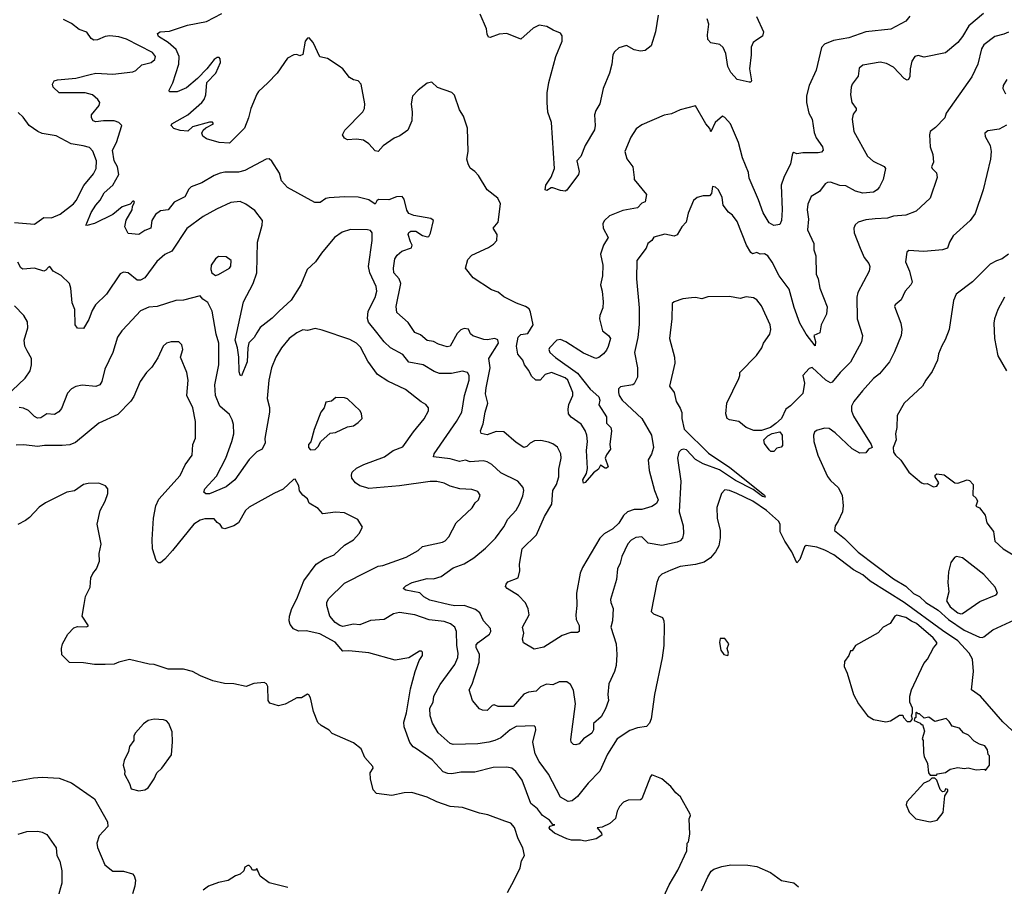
# Model space of a CAD drawing. Extents: x 1933546 to 2138868, y 524910 to 667279.
# Tile 62 of 256: x 1973328 to 1979748, y 552714 to 558365. Entities that reach past the tile are written whole.
import ezdxf

# ---------------------------------------------------------------- set-up
doc = ezdxf.new("R2010")
doc.units = 0

msp = doc.modelspace()

# ---------------------------------------------------------------- linework, layer by layer
at = {"layer": '0CON10XD'}
for points in [[(1978145, 557189.5), (1978085, 557331.9), (1978079, 557369), (1978039.7, 557465), (1978013.8, 557563.8), (1977962.9, 557685), (1977925, 557728), (1977910, 557735), (1977863.3, 557695), (1977835, 557634.2), (1977828, 557655), (1977802.3, 557685), (1977735, 557803.3), (1977635, 557777.5), (1977578.6, 557751.4), (1977528.9, 557741.1), (1977385, 557680), (1977348, 557652), (1977312, 557598), (1977274, 557505), (1977287.3, 557457.3), (1977326, 557405), (1977334.3, 557335.7), (1977335, 557323.3), (1977414, 557225), (1977405, 557176.7), (1977385, 557168.8), (1977355, 557138.6), (1977260.3, 557119.7), (1977173.3, 557085), (1977140, 557055), (1977130, 557035), (1977132.5, 557005), (1977164.2, 556945), (1977134.5, 556895), (1977114.4, 556835), (1977131.1, 556765), (1977126.9, 556695), (1977114.3, 556635), (1977125.8, 556594.2), (1977132.5, 556525), (1977130, 556485), (1977110.8, 556435), (1977109.2, 556415), (1977127.5, 556335), (1977166.7, 556305), (1977181.1, 556285), (1977165, 556233.3), (1977155, 556210), (1977135, 556186.7), (1977105, 556161.2), (1977083.9, 556156.1), (1977005, 556191.2), (1976889.4, 556265), (1976855, 556278.6), (1976829.2, 556275), (1976782.2, 556225), (1976778.5, 556215), (1976784.2, 556195), (1976821.4, 556161.4), (1976965, 556061.1), (1977046.4, 555956.4), (1977104.4, 555905), (1977110.9, 555885), (1977105, 555853.8), (1977153.3, 555775), (1977154.4, 555734.4), (1977182.9, 555705), (1977185.6, 555685), (1977176.2, 555595), (1977180, 555565), (1977153, 555527), (1977146, 555505), (1977165, 555450), (1977155, 555440), (1977145, 555440), (1977115, 555460), (1977102.5, 555435), (1977070, 555410), (1977015, 555347.5), (1977003, 555343), (1977000, 555365), (1977023.8, 555406.2), (1977030.5, 555439.5), (1977022.5, 555555), (1977029.4, 555615), (1977026.2, 555656.2), (1977015.4, 555685.4), (1976987.9, 555727.9), (1976924, 555774), (1976907.1, 555795), (1976903.6, 555826.4), (1976908.1, 555855), (1976934.4, 555915), (1976935.5, 555935), (1976902.9, 556015), (1976885, 556030.6), (1976795, 556064.3), (1976755, 556050.8), (1976722.5, 556015), (1976694.1, 556014.1), (1976665, 556040), (1976647.6, 556077.6), (1976620, 556115), (1976609.4, 556145), (1976575, 556183.1), (1976566.5, 556235), (1976578.8, 556295), (1976595, 556311.8), (1976640.8, 556319.2), (1976675.8, 556375), (1976658.4, 556458.4), (1976648.8, 556478.8), (1976626, 556495), (1976566.5, 556516.5), (1976485, 556558.1), (1976447.3, 556587.3), (1976405, 556602.7), (1976285, 556682.3), (1976233.8, 556745), (1976249.7, 556800.3), (1976275, 556828.6), (1976385, 556879.2), (1976418.1, 556901.9), (1976438.1, 556925), (1976441.5, 556965), (1976415.5, 557005), (1976447.1, 557045), (1976461.8, 557165), (1976445, 557200), (1976376, 557255), (1976318.8, 557348.8), (1976295.9, 557375.9), (1976266.1, 557396.1), (1976251.2, 557425), (1976242.9, 557455), (1976252, 557505), (1976248.3, 557658.3), (1976221.9, 557735), (1976195, 557777.5), (1976163.6, 557873.6), (1976145, 557890), (1976052.3, 557922.3), (1976015, 557956.7), (1975985, 557951.2), (1975925, 557905.7), (1975889.4, 557865), (1975879.4, 557815), (1975887.3, 557762.7), (1975884, 557705), (1975858.8, 557645), (1975806.7, 557606.7), (1975768.8, 557591.2), (1975697, 557543), (1975665, 557504.2), (1975645, 557510), (1975604.6, 557554.6), (1975568.6, 557578.6), (1975525, 557585.6), (1975465, 557581.2), (1975445, 557592.5), (1975433.3, 557615), (1975448.8, 557645), (1975565.5, 557764.5), (1975575.8, 557785), (1975578.6, 557815), (1975553.8, 557945), (1975535, 557966.7), (1975505, 557972.5), (1975478.3, 557988.3), (1975434, 558045), (1975411.7, 558061.7), (1975335, 558110.8), (1975285, 558123.3), (1975242.2, 558215), (1975216, 558246), (1975205, 558243.8), (1975188.9, 558225), (1975173, 558137), (1975155, 558130), (1975135, 558137.5), (1975115, 558136.2), (1975075, 558113.8), (1975005.7, 558015), (1974946.5, 557953.5), (1974885, 557896.7), (1974875, 557880), (1974834.4, 557785), (1974820.6, 557725), (1974793.6, 557656.4), (1974695, 557560), (1974627.5, 557565), (1974545, 557588.8), (1974522.5, 557605), (1974516.2, 557625), (1974525, 557643.3), (1974540.6, 557659.4), (1974592.5, 557685), (1974586.1, 557696.1), (1974565, 557695.7), (1974455, 557666.5), (1974425, 557637.5), (1974375, 557641.5), (1974332.5, 557655), (1974316.7, 557675), (1974320, 557685), (1974425, 557744.4), (1974515.3, 557824.7), (1974530, 557845), (1974542.1, 557875), (1974549.2, 557955), (1974607.5, 558015), (1974636.9, 558085), (1974635, 558110), (1974627.7, 558117.7), (1974615, 558118), (1974595, 558106), (1974548, 558045), (1974487.9, 557982.1), (1974415, 557921.1), (1974355, 557893.3), (1974304.4, 557894.4), (1974302, 557905), (1974326.4, 557953.6), (1974366.4, 558075), (1974368.8, 558125), (1974349.3, 558169.3), (1974295.2, 558215.3), (1974234, 558255), (1974226.7, 558275), (1974244.5, 558285.5), (1974305, 558289.5), (1974421.7, 558328.3), (1974545, 558352.5), (1974645.4, 558404.6)], [(1977490.8, 558395), (1977472.9, 558285), (1977445.4, 558194.6), (1977406.9, 558163.1), (1977375, 558160), (1977335, 558168.2), (1977285, 558196.6), (1977235, 558180.6), (1977205.7, 558155), (1977194.6, 558135.4), (1977189.4, 558075), (1977174.5, 558015.5), (1977131.2, 557915), (1977111.2, 557815), (1977085, 557772.5), (1977076, 557745), (1977080, 557675), (1977075, 557647.5), (1977015.5, 557545), (1976986.5, 557473.5), (1976961.2, 557445), (1976975.8, 557375), (1976971.2, 557355), (1976895, 557252.5), (1976885, 557247.5), (1976855, 557250), (1976805, 557268.8), (1976792.3, 557267.7), (1976765, 557250), (1976753.3, 557255), (1976758, 557285), (1976793.1, 557336.9), (1976815.5, 557395), (1976795.8, 557695), (1976771.7, 557761.7), (1976767.5, 557825), (1976767.7, 557887.7), (1976778.9, 557955), (1976823.8, 558125), (1976865.6, 558225), (1976865, 558260), (1976855, 558276.2), (1976805.8, 558295.8), (1976765, 558321.2), (1976715, 558330), (1976675, 558308.8), (1976595, 558236.7), (1976505, 558274), (1976455, 558271.2), (1976395, 558247.5), (1976385, 558250), (1976375, 558270), (1976371.2, 558305), (1976329.7, 558399.7)], [(1979611.9, 558405), (1979516.7, 558325), (1979475.3, 558254.7), (1979445, 558216.9), (1979365, 558147.8), (1979225, 558121.4), (1979185, 558131.8), (1979164.8, 558125.2), (1979144.7, 558095), (1979133.2, 558043.2), (1979132, 557995), (1979122.5, 557975), (1979115, 557971.2), (1979095, 557981.2), (1979026.2, 558056.2), (1978979.3, 558079.3), (1978937.9, 558087.9), (1978825, 558068.9), (1978801.2, 558048.8), (1978793.8, 557996.2), (1978755.5, 557944.5), (1978749.1, 557925), (1978745.6, 557875), (1978752.9, 557825), (1978782.2, 557785), (1978781.1, 557775), (1978761.3, 557748.7), (1978755.7, 557715), (1978765.6, 557635), (1978855.9, 557475.9), (1978893, 557443), (1978965, 557406.9), (1978972.5, 557395), (1978957.1, 557322.9), (1978934.5, 557275), (1978918.9, 557255), (1978895, 557240.8), (1978825, 557234.3), (1978777, 557247), (1978715, 557281.5), (1978675, 557283.5), (1978615, 557304.3), (1978595, 557304.2), (1978578.8, 557295), (1978542, 557245), (1978488, 557212), (1978467.3, 557162.7), (1978462.7, 557125), (1978470.6, 557065), (1978464.3, 556995), (1978505.3, 556905), (1978506.6, 556865), (1978518.9, 556825), (1978521.2, 556705), (1978534.1, 556674.1), (1978544.3, 556614.3), (1978593.6, 556493.6), (1978588.5, 556445), (1978554.4, 556375), (1978545, 556322.5), (1978506.2, 556305), (1978516.4, 556266.4), (1978515, 556237.5), (1978455, 556314.6), (1978414.8, 556385), (1978377.8, 556487.8), (1978345, 556607.8), (1978279.5, 556695), (1978235, 556783.1), (1978205, 556825.7), (1978185, 556838.8), (1978156.1, 556836.1), (1978135, 556846.7), (1978105, 556838.8), (1978095, 556846.2), (1978066.4, 556895), (1978005, 557047.8), (1977975, 557090.6), (1977950, 557110), (1977914.2, 557155), (1977908.1, 557205), (1977885, 557255.6), (1977865, 557272.2), (1977845, 557276), (1977837.7, 557232.3), (1977825, 557215.8), (1977785, 557216.2), (1977745, 557206.2), (1977721.2, 557185), (1977686.8, 557103.2), (1977672.5, 557045), (1977645, 557013.3), (1977615, 556961.2), (1977595.9, 556954.1), (1977535, 556966.9), (1977463.1, 556946.9), (1977448.8, 556925), (1977424.2, 556905), (1977412.5, 556875), (1977352.5, 556795), (1977350, 556675), (1977367.3, 556485), (1977367.5, 556377.5)], [(1978132.5, 558385), (1978178, 558285), (1978171.7, 558258.3), (1978135, 558233.8), (1978111.2, 558215), (1978098, 558185), (1978098, 558135), (1978085.7, 558045), (1978100, 557965), (1978095, 557957.5), (1978085, 557956.7), (1978005, 557973.8), (1977965, 558020), (1977945, 558058.8), (1977932.1, 558145), (1977915, 558184.2), (1977892.4, 558202.4), (1977835, 558212.9), (1977815.6, 558235), (1977812.2, 558265), (1977821.1, 558335), (1977809.6, 558369.6)], [(1979132.7, 558387.3), (1979105, 558354), (1979006.8, 558303.2), (1978845.6, 558284.4), (1978735, 558245.7), (1978635, 558228.6), (1978575.8, 558204.2), (1978555.8, 558184.2), (1978521.2, 558035), (1978474.3, 557935), (1978457.7, 557867.7), (1978457.5, 557825), (1978472.9, 557755), (1978495.8, 557715), (1978508.7, 557628.7), (1978520.6, 557595), (1978562.5, 557535), (1978565.9, 557514.1), (1978555, 557500), (1978533.9, 557496.1), (1978435, 557496.4), (1978395, 557490), (1978375, 557499.2), (1978367, 557493), (1978353.9, 557425), (1978310, 557335), (1978292.9, 557285), (1978298.5, 557125), (1978295.6, 557054.4), (1978285, 557030), (1978245, 557022.5), (1978215, 557040.8), (1978175, 557105.5), (1978145, 557189.5)], [(1977367.5, 556377.5), (1977358, 556292), (1977335.5, 556195), (1977357.1, 556095), (1977355.6, 556035), (1977335, 555990.8), (1977325, 555984.4), (1977245, 555970.5), (1977233, 555957), (1977232, 555935), (1977236.7, 555915), (1977256.6, 555885), (1977384.1, 555765), (1977446.6, 555656.6), (1977461.4, 555575), (1977447.8, 555532.2), (1977426.2, 555495), (1977431.4, 555425), (1977466.1, 555295), (1977490.5, 555235), (1977480.1, 555209.9), (1977449.3, 555190.7), (1977385, 555171.8), (1977335, 555171.1), (1977291.2, 555155), (1977265, 555132), (1977235, 555081.4), (1977195, 555044.6), (1977138.1, 555011.9), (1977111.5, 554985), (1976997.6, 554792.4), (1976981.9, 554755), (1976957.3, 554625), (1976959.6, 554545), (1976953.6, 554485), (1976956, 554455), (1976975.9, 554414.1), (1976975.8, 554375), (1976965, 554368.8), (1976920.9, 554369.1), (1976865, 554348.6), (1976745, 554274), (1976681.4, 554261.4), (1976611.9, 554301.9), (1976606, 554325), (1976614.2, 554365), (1976605.8, 554405), (1976648.8, 554485), (1976644.1, 554524.1), (1976625, 554563.3), (1976581.2, 554611.2), (1976506.7, 554655), (1976495, 554670), (1976498.8, 554685), (1976511.3, 554698.7), (1976578, 554725), (1976588.8, 554771.2), (1976585.8, 554814.2), (1976604.3, 554915), (1976698.6, 555005), (1976750.5, 555125), (1976796.5, 555205), (1976803.9, 555295), (1976828.3, 555335), (1976843.3, 555383.3), (1976842.5, 555435), (1976858.4, 555505), (1976856.8, 555535), (1976835, 555577.1), (1976805, 555598.6), (1976775, 555610.6), (1976725, 555620.8), (1976685, 555618), (1976655.9, 555604.1), (1976635, 555581.2), (1976615, 555576.2), (1976565, 555608), (1976485, 555676.9), (1976435, 555680), (1976375, 555657.1), (1976337.3, 555667.3), (1976332.5, 555685), (1976350.6, 555729.4), (1976363.5, 555806.5), (1976380.9, 555865), (1976365.4, 555925), (1976368.6, 555965), (1976394.7, 556094.7), (1976386.9, 556155), (1976449.2, 556255), (1976445, 556278), (1976425, 556286.9), (1976375, 556276.8), (1976355, 556278.8), (1976283.2, 556303.2), (1976266.9, 556316.9), (1976255, 556346.7), (1976225, 556350.8), (1976205, 556342.7), (1976181.2, 556318.8), (1976135, 556235.8), (1976115, 556232.2), (1976058.5, 556248.5), (1976025, 556267.5), (1975985, 556273.5), (1975940.9, 556310.9), (1975905, 556325.6), (1975860.2, 556390.2), (1975786.4, 556456.4), (1975781.8, 556495), (1975812.2, 556645), (1975802.9, 556675), (1975767.3, 556715), (1975765.3, 556745), (1975774.6, 556805.4), (1975789.8, 556830.2), (1975818.8, 556855), (1975883, 556877), (1975886, 556895), (1975875.8, 556915.8), (1975861.2, 556965), (1975865, 556976.7), (1975877.5, 556985), (1975910, 556985), (1975955, 556957.5), (1975985, 556948.1), (1975995, 556950.8), (1976007.3, 556972.7), (1976026.2, 557055), (1976007.9, 557067.9), (1975898.3, 557088.3), (1975865, 557100), (1975851.7, 557121.7), (1975834.3, 557194.3), (1975822, 557212), (1975785, 557209.4), (1975735, 557189.5), (1975667.7, 557192.3), (1975655.9, 557184.1), (1975645, 557162.5), (1975605, 557190.6), (1975535, 557207.8), (1975445, 557209.4), (1975345, 557202.3), (1975325, 557197.9), (1975286.4, 557173.7), (1975252, 557172), (1975075, 557271.1), (1975035.5, 557315), (1975022.5, 557365), (1974972.3, 557442.3), (1974955, 557456.7), (1974934.4, 557455.6), (1974795, 557380.5), (1974755, 557370.4), (1974665, 557370), (1974635.5, 557364.5), (1974595, 557348), (1974515, 557300.6), (1974445.4, 557274.6), (1974430.4, 557259.6), (1974405, 557210.6), (1974335, 557174.6), (1974295, 557124), (1974245, 557117.5), (1974213.3, 557095), (1974190.5, 557055), (1974184.1, 557005.9), (1974145, 556990), (1974105, 556963.8), (1974035, 556970), (1974014.1, 557014.1), (1974023.2, 557056.8), (1974062, 557125), (1974063.3, 557146.7), (1974076.7, 557175), (1974071.7, 557181.7), (1974065, 557182.5), (1974048.3, 557161.7), (1973996.2, 557145), (1973936, 557095), (1973815, 557035.7), (1973765, 557023.3), (1973760, 557025), (1973765, 557037.5), (1973795, 557106.7), (1973824.3, 557155), (1973852.5, 557187.5), (1973877.9, 557235), (1973934.8, 557285.2), (1973974.8, 557355), (1973965.8, 557405.8), (1973943.3, 557445), (1973932.5, 557515), (1973958.9, 557565), (1973993.1, 557675), (1973975, 557694.5), (1973945, 557704.7), (1973874.7, 557705.3), (1973825, 557697.8), (1973808, 557705), (1973796, 557725), (1973796, 557745), (1973845.5, 557804.5), (1973850, 557825), (1973836.9, 557845), (1973802.5, 557875), (1973755, 557886.8), (1973585, 557888.1), (1973546, 557925), (1973541.2, 557945), (1973553.8, 557965), (1973575, 557973.1), (1973695, 557982.5), (1973786.8, 558006.8), (1973825, 558015.4), (1973935, 558009.5), (1974065, 558024.3), (1974085, 558034), (1974125, 558070), (1974185.5, 558084.5), (1974210, 558105), (1974212.9, 558125), (1974195, 558150), (1974025, 558236.8), (1973975, 558253.5), (1973915, 558259.7), (1973885, 558255.4), (1973835, 558232.8), (1973812.1, 558232.1), (1973795, 558241.5), (1973765, 558283.5), (1973715, 558300.7), (1973665, 558340.4), (1973614, 558365)], [(1979775, 558284.3), (1979745, 558269.4), (1979685.9, 558254.1), (1979615, 558200), (1979598.6, 558175), (1979575, 558073.8), (1979535, 557991.2), (1979368.8, 557755), (1979358.8, 557725), (1979298.8, 557661.2), (1979264.2, 557635), (1979260, 557615), (1979264.4, 557535), (1979282.5, 557485), (1979286, 557435), (1979273.8, 557405), (1979276.7, 557395), (1979305, 557366.7), (1979309.2, 557335), (1979265, 557201.2), (1979173.9, 557116.1), (1979105, 557091.1), (1979025, 557083.3), (1978985, 557070), (1978904.6, 557065.4), (1978845, 557059.4), (1978794.4, 557045.6), (1978775, 557026.7), (1978767.5, 557005), (1978769.2, 556975), (1978806.9, 556875), (1978834.5, 556814.5), (1978864.2, 556775), (1978871.4, 556755), (1978865.7, 556725), (1978792.5, 556585), (1978785.5, 556555), (1978787.5, 556415), (1978822.5, 556305), (1978815.8, 556265), (1978745, 556130.8), (1978677.5, 556065), (1978625, 556000.8), (1978615, 555997.1), (1978584.1, 556014.1), (1978495, 556096), (1978475, 556090), (1978434, 556045), (1978444.5, 555995), (1978433.2, 555926.8), (1978353.1, 555846.9), (1978323.7, 555826.3), (1978296, 555765), (1978258.7, 555731.3), (1978223.2, 555706.8), (1978165, 555687.1), (1978115, 555686.7), (1978065, 555705.8), (1978016.2, 555745), (1977955.5, 555755.5), (1977940, 555765), (1977931.4, 555795), (1977938.1, 555865), (1978017.1, 556025), (1978024, 556045), (1978022.5, 556065), (1978131.2, 556175), (1978166.5, 556225), (1978178.6, 556255), (1978217.8, 556315), (1978224.5, 556345), (1978220, 556375), (1978165, 556498.5), (1978135, 556538.2), (1978111.9, 556551.9), (1978065, 556556.9), (1978025, 556546.7), (1977955, 556560.2), (1977815, 556558.4), (1977775, 556545.2), (1977735, 556553.1), (1977709, 556551), (1977650.8, 556545), (1977595, 556525.4), (1977581.9, 556515), (1977580, 556415), (1977564.4, 556285), (1977596.9, 556165), (1977599.4, 556125), (1977564.2, 555975), (1977596.2, 555935), (1977608, 555875), (1977635, 555832.5), (1977644.3, 555804.3), (1977645.6, 555765), (1977660, 555695), (1977818.3, 555538.3), (1977958.5, 555445), (1978183.8, 555265), (1978188.1, 555251.9), (1978171.4, 555255), (1978110.9, 555300.9), (1977995, 555360.6), (1977890.5, 555430.5), (1977785, 555469.2), (1977735, 555496.7), (1977675, 555560), (1977655, 555564.5), (1977640, 555560), (1977625.5, 555544.5), (1977617.8, 555505), (1977637.5, 555355), (1977626.9, 555155), (1977654.5, 555065), (1977656.5, 555015), (1977649.4, 554985), (1977633.3, 554966.7), (1977615, 554957.7), (1977513.7, 554936.3), (1977425, 554951.2), (1977385, 554992.5), (1977345, 554988.9), (1977315, 554971.9), (1977293.4, 554946.6), (1977254.7, 554865.3), (1977242.2, 554822.2), (1977224.7, 554785), (1977218.2, 554715), (1977180.6, 554585), (1977182.2, 554565), (1977198.1, 554525), (1977192.5, 554445), (1977181.4, 554405), (1977216, 554295), (1977220.8, 554225), (1977217.3, 554155), (1977206.9, 554115), (1977168.3, 554035), (1977161.9, 553965), (1977166.2, 553925), (1977148, 553872), (1977119.9, 553820.1), (1977068.2, 553775), (1977068.2, 553735), (1977058.1, 553711.9), (1977003.3, 553676.7), (1976975, 553644.2), (1976955, 553636.7), (1976939.3, 553639.3), (1976924, 553654), (1976921.4, 553671.4), (1976951.3, 553905), (1976937.8, 553992.2), (1976920.3, 554030.3), (1976895, 554048.2), (1976845, 554046.8), (1976805, 554028.5), (1976763.2, 554033.2), (1976724.5, 554015), (1976695, 553987.5), (1976645, 553980.5), (1976615, 553966.1), (1976545, 553886.2), (1976447.3, 553887.3), (1976421.9, 553898.1), (1976407.7, 553892.3), (1976375, 553861.4), (1976345, 553862.7), (1976325, 553870.9), (1976280, 553925), (1976258.9, 553995), (1976278.1, 554031.9), (1976323.4, 554176.6), (1976326.4, 554226.4), (1976305, 554272), (1976305, 554288), (1976317.5, 554305), (1976391.5, 554358.5), (1976400, 554375), (1976397.5, 554395), (1976352.7, 554445), (1976327.2, 554497.2), (1976299.1, 554519.1), (1976225, 554544.3), (1976165, 554542.9), (1976129.7, 554550.3), (1976001.1, 554581.1), (1975962.3, 554602.3), (1975937.1, 554627.1), (1975846.7, 554645), (1975828, 554655), (1975845, 554674.3), (1975886.2, 554695), (1975985, 554721.8), (1976025, 554718.6), (1976075, 554734.5), (1976155, 554790), (1976225, 554816.2), (1976288.6, 554855), (1976365, 554918), (1976430, 554985), (1976485, 555059.2), (1976510.9, 555109.1), (1976564, 555166), (1976587.5, 555205), (1976608.9, 555261.1), (1976615.6, 555295), (1976610.6, 555315), (1976576.9, 555355), (1976465, 555411.1), (1976405.4, 555465.4), (1976375, 555482.7), (1976348.8, 555488.8), (1976265, 555482.7), (1976235, 555491.9), (1976195, 555483.1), (1976135, 555501.5), (1976026.2, 555515), (1976030.8, 555535), (1976176.9, 555745), (1976210.6, 555805), (1976229.1, 555915), (1976259.3, 556015), (1976257.9, 556045), (1976247.5, 556065), (1976215, 556073.1), (1976143.1, 556056.9), (1976065, 556057.9), (1976031.2, 556071.2), (1975958.8, 556115), (1975865, 556132.2), (1975825, 556182.2), (1975746.2, 556226.2), (1975703.5, 556263.5), (1975656.7, 556325), (1975601.7, 556391.7), (1975596, 556416), (1975599.1, 556465), (1975646, 556554), (1975656.4, 556595), (1975651.8, 556625), (1975611.8, 556715), (1975602.3, 556755), (1975625.5, 556925.5), (1975625.5, 556975), (1975615, 556989.2), (1975595, 556994.3), (1975485, 556996.4), (1975429.8, 556980.2), (1975380, 556945), (1975295, 556842.9), (1975255.6, 556785), (1975203.3, 556735), (1975161.5, 556635), (1975098.2, 556535), (1975018.8, 556465), (1974975, 556417.7), (1974895, 556357.5), (1974873.3, 556323.3), (1974857, 556293), (1974823, 556257), (1974814.7, 556225.3), (1974810.8, 556135), (1974775, 556043.3), (1974765, 556046.7), (1974758.3, 556068.3), (1974756.1, 556165), (1974747.6, 556225), (1974733.1, 556275), (1974786.9, 556525), (1974850.9, 556645), (1974874.5, 556714.5), (1974878.9, 556915), (1974910, 557025), (1974911.2, 557055), (1974861.5, 557121.5), (1974802.8, 557162.8), (1974765, 557179.4), (1974705, 557172.7), (1974610.6, 557129.4), (1974525, 557081.9), (1974417.4, 557002.6), (1974320, 556855), (1974275, 556832.9), (1974221.8, 556788.2), (1974145, 556680.6), (1974115, 556665.6), (1974095, 556665.6), (1974035, 556714.2), (1974005, 556717.5), (1973982.6, 556707.4), (1973895, 556575.8), (1973822.5, 556505), (1973800.9, 556469.1), (1973779.8, 556410.2), (1973745, 556351.2), (1973705, 556353.3), (1973688.8, 556375), (1973688.1, 556475), (1973669.1, 556519.1), (1973660.6, 556615), (1973652.5, 556645), (1973597.6, 556697.6), (1973545.7, 556725), (1973525, 556755.6), (1973515, 556752), (1973499.3, 556730.7), (1973485, 556725.4)], [(1979764.2, 557975), (1979740, 557935), (1979737.1, 557915), (1979755, 557881.2)], [(1973295, 557041.6), (1973425, 557030.8), (1973485, 557074.2), (1973535, 557072), (1973592.9, 557097.1), (1973679.1, 557165), (1973695.4, 557185), (1973747.3, 557282.7), (1973810.2, 557359.8), (1973826.2, 557395), (1973828.2, 557445), (1973805, 557508), (1973782.1, 557532.1), (1973742.3, 557542.3), (1973663.3, 557555), (1973565, 557606.9), (1973475, 557623.3), (1973445.4, 557635.4), (1973390.8, 557675), (1973350.2, 557730.2), (1973318.5, 557758.5)], [(1979762.4, 557677.6), (1979715, 557651.4), (1979640.3, 557639.7), (1979621.2, 557625), (1979622.7, 557602.7), (1979656, 557545), (1979662.5, 557505), (1979658.6, 557455), (1979608.9, 557255), (1979558.3, 557101.7), (1979526, 557055), (1979414.5, 556955.5), (1979390.8, 556915), (1979376.2, 556875), (1979344.3, 556864.3), (1979223.4, 556853.4), (1979125, 556860), (1979111.2, 556848.8), (1979104.4, 556785), (1979128.9, 556725), (1979146.6, 556653.4), (1979138.6, 556635), (1979102.2, 556595), (1979075, 556537.5), (1979035.8, 556505), (1979032.2, 556495), (1979072.3, 556385), (1979079.4, 556345), (1979075.3, 556305), (1979031.7, 556198.3), (1978998.6, 556135), (1978933.8, 556056.2), (1978895, 556025.6), (1978822, 555945), (1978767.5, 555875), (1978752.1, 555845), (1978751.6, 555815), (1978765, 555779.6), (1978880, 555595), (1978885.7, 555574.3), (1978862.5, 555565), (1978845, 555540), (1978805, 555538), (1978755, 555566.2), (1978645, 555671.6), (1978605, 555699.4), (1978575, 555700.8), (1978523.1, 555686.9), (1978510.8, 555675), (1978504.4, 555655), (1978506.7, 555615), (1978531.1, 555525), (1978595, 555386), (1978615, 555359.2), (1978664.6, 555314.6), (1978690, 555265), (1978696.7, 555195), (1978693.7, 555156.3), (1978665.4, 555094.6), (1978644.2, 555065), (1978641.5, 555035), (1978705, 554981.5), (1978795, 554892.4), (1979025, 554718.7), (1979105, 554670.7), (1979155, 554623), (1979193.8, 554603.8), (1979235, 554564.4), (1979315.7, 554515.7), (1979383, 554455), (1979485, 554383.9), (1979585, 554338.6), (1979603.8, 554336.2), (1979615, 554341.5)], [(1979774, 556835), (1979733.8, 556805), (1979696.9, 556793.1), (1979655, 556770), (1979539.2, 556655), (1979433.8, 556575), (1979415.8, 556534.2), (1979387.5, 556345), (1979363, 556277), (1979341.1, 556238.9), (1979319.2, 556185), (1979312, 556145), (1979278.3, 556071.7), (1979235.6, 556014.4), (1979215, 555976), (1979093.8, 555865), (1979050, 555785), (1979046.2, 555705), (1979037.5, 555665), (1979042.5, 555625), (1979023.6, 555576.4), (1979026.2, 555545), (1979038, 555525), (1979072.1, 555492.1), (1979125.6, 555415), (1979207.5, 555345), (1979225, 555338.8), (1979245, 555341.2), (1979285, 555320), (1979307.5, 555322.5), (1979320, 555345), (1979296.7, 555385), (1979297.5, 555395), (1979307, 555403), (1979355, 555397.5), (1979425, 555344), (1979445, 555343.8), (1979505, 555363.8), (1979521.2, 555361.2), (1979543.8, 555335), (1979541.4, 555265), (1979564.2, 555244.2), (1979573.3, 555225), (1979563, 555193), (1979585, 555182.5), (1979623.3, 555135), (1979634, 555085), (1979676.7, 555026.7), (1979680.3, 555010.3), (1979686.4, 554965), (1979740, 554915), (1979875, 554834.4)], [(1973485, 556725.4), (1973425, 556744.5), (1973348.8, 556738.8), (1973335, 556746.9), (1973315, 556784.2)], [(1974605, 556696.7), (1974625, 556704.2), (1974695, 556744.2), (1974705, 556757.5), (1974705.8, 556795), (1974675, 556818.8), (1974625, 556821.2), (1974603.8, 556805), (1974576.2, 556765), (1974573.8, 556735), (1974580, 556715), (1974605, 556696.7)], [(1979862.3, 553672.3), (1979737.1, 553787.1), (1979592.5, 553955), (1979534.3, 553995), (1979546.6, 554115), (1979540.7, 554195), (1979518.5, 554235), (1979445.4, 554315.4), (1979345, 554381.6), (1979094.6, 554565.4), (1978873.1, 554703.1), (1978825.9, 554745), (1978765, 554778.6), (1978636.9, 554875), (1978577.7, 554905), (1978525, 554925.3), (1978455, 554937.5), (1978445, 554926.7), (1978415, 554846.2), (1978395, 554823.8), (1978362.5, 554895), (1978315.8, 554965), (1978285.8, 555025), (1978285.6, 555075), (1978274.4, 555095), (1978196.1, 555165), (1978107.9, 555225), (1978004, 555275), (1977955, 555294.2), (1977925, 555298.8), (1977903.3, 555275), (1977874, 555185), (1977875.8, 555115), (1977894.3, 555035), (1977895.8, 554985.8), (1977885.7, 554935), (1977865.4, 554894.6), (1977832.5, 554855), (1977791.2, 554828.8), (1977735, 554813.6), (1977635, 554800), (1977573.7, 554776.3), (1977515, 554750), (1977495, 554730), (1977483.1, 554695), (1977446.1, 554506.1), (1977461.1, 554491.1), (1977518, 554468), (1977528.8, 554445), (1977530.7, 554415), (1977528.3, 554285), (1977516.7, 554205), (1977467.7, 553965), (1977445, 553806.7), (1977435, 553778.8), (1977415, 553756), (1977355, 553747.5), (1977305, 553729.4), (1977222.9, 553675), (1977160.6, 553575), (1977111.5, 553465), (1977033.8, 553386.2), (1976965, 553300), (1976929.1, 553270.9), (1976905, 553267.5), (1976855, 553295.8), (1976775, 553445.8), (1976715, 553527.1), (1976688.6, 553578.6), (1976674.4, 553655), (1976692.5, 553735), (1976691.7, 553751.7), (1976681.7, 553761.7), (1976565, 553756.5), (1976526.2, 553733.8), (1976465, 553683.5), (1976425.9, 553664.1), (1976386.5, 553653.5), (1976315, 553644.4), (1976155, 553639.4), (1976134, 553645), (1976056.9, 553715), (1976019.1, 553779.1), (1976004.1, 553825), (1976002.7, 553875), (1976023.1, 553915), (1976028.2, 553955), (1976069.1, 554030.9), (1976165, 554160.8), (1976184.7, 554205.3), (1976187.1, 554235), (1976178.9, 554285), (1976175.5, 554375.5), (1976165.7, 554405), (1976136.6, 554426.6), (1976095, 554441.2), (1975997.4, 554452.6), (1975905, 554484), (1975805, 554499.5), (1975765, 554491.1), (1975705.4, 554454.6), (1975615, 554447.9), (1975545, 554418.9), (1975505, 554422.9), (1975435, 554409.1), (1975415, 554413.8), (1975385, 554433.6), (1975350, 554475), (1975330, 554545), (1975330.6, 554565), (1975340.7, 554589.3), (1975445, 554691.5), (1975595, 554766.4), (1975665, 554801.1), (1975695.8, 554805.8), (1975848.6, 554861.4), (1975925.4, 554904.6), (1975955, 554930), (1976085, 554958.6), (1976102.6, 554967.4), (1976126.2, 554993.8), (1976172.9, 555085), (1976277.5, 555182.5), (1976298, 555215), (1976320, 555235), (1976329.2, 555265), (1976315, 555287.5), (1976275, 555300.8), (1976197.5, 555305), (1976135, 555323.6), (1976095, 555343.5), (1976046.8, 555353.2), (1976005, 555353.6), (1975804.6, 555324.6), (1975605, 555308.9), (1975585.8, 555314.2), (1975545, 555326.5), (1975518.1, 555345), (1975494.4, 555375), (1975490.6, 555395), (1975495.8, 555415), (1975525, 555441.4), (1975571.2, 555465), (1975706.2, 555515), (1975763.9, 555556.1), (1975825, 555578.7), (1975895, 555677.5), (1975965, 555762), (1975992.5, 555815), (1975992.5, 555835), (1975976.2, 555855), (1975945, 555872.5), (1975843.1, 555953.1), (1975727.2, 556007.2), (1975660.9, 556050.9), (1975597.6, 556137.6), (1975549.5, 556229.5), (1975525, 556255.6), (1975480.6, 556280.6), (1975300.3, 556340.3), (1975255, 556352), (1975205, 556339.2), (1975175, 556342), (1975135, 556322.9), (1975085.8, 556285), (1975035.7, 556225), (1974998.6, 556165), (1974970, 556095), (1974952.2, 556015), (1974940.5, 555895), (1974956.4, 555836.4), (1974957.8, 555805), (1974926.2, 555635), (1974927.5, 555605), (1974910, 555565), (1974875, 555546.2), (1974825, 555496.9), (1974730, 555365), (1974675, 555320), (1974565, 555273.2), (1974542.6, 555272.6), (1974529.2, 555285), (1974534.4, 555305), (1974611.7, 555388.3), (1974642.3, 555447.7), (1974672, 555505), (1974711.2, 555615), (1974723.6, 555665), (1974721.8, 555725), (1974713.8, 555755), (1974695, 555790), (1974632.3, 555845), (1974605.3, 555915), (1974600.7, 555985), (1974626, 556115), (1974626.7, 556255), (1974608.9, 556315), (1974583.1, 556465), (1974555, 556520), (1974522.3, 556542.3), (1974505, 556563.3), (1974395, 556536), (1974345, 556532.9), (1974225, 556494.5), (1974170.6, 556489.4), (1974114.6, 556465.4), (1974033.2, 556376.8), (1973993.8, 556336.2), (1973965.5, 556294.5), (1973934.4, 556195), (1973883.6, 556086.4), (1973864.4, 556005), (1973850, 555985), (1973825, 555972.5), (1973735, 555981.9), (1973695, 555972.5), (1973665, 555956.9), (1973640.5, 555929.5), (1973600.7, 555829.3), (1973582.8, 555807.2), (1973555, 555790.9), (1973505, 555795.7), (1973465, 555767.9), (1973445, 555767.1), (1973425, 555776.7), (1973386.2, 555816.2), (1973352.1, 555832.1), (1973325, 555836.5)], [(1979749.4, 556555), (1979705.6, 556475), (1979684.3, 556415), (1979680, 556385), (1979684.2, 556285), (1979705, 556172.5), (1979761.2, 556075)], [(1973195, 555868.6), (1973363.6, 556026.4), (1973395.8, 556075), (1973405.8, 556115), (1973406, 556155), (1973376.2, 556205), (1973362.5, 556235), (1973357.1, 556275), (1973382, 556355), (1973380, 556395), (1973356, 556435), (1973295, 556500)], [(1977525.4, 552644.6), (1977563.3, 552725), (1977619.3, 552820.7), (1977678, 552945), (1977680, 552995), (1977687.5, 553005), (1977696.2, 553055), (1977693.3, 553155), (1977702.5, 553175), (1977700, 553185), (1977637.3, 553297.3), (1977605, 553323.3), (1977574.2, 553364.2), (1977515, 553416.2), (1977449.3, 553440.7), (1977440.3, 553429.7), (1977385, 553284), (1977375, 553278), (1977295.9, 553275.9), (1977265, 553262.5), (1977238.8, 553235), (1977223.3, 553205), (1977213.6, 553156.4), (1977175, 553123.3), (1977125, 553100), (1977092.5, 553095), (1977120.7, 553060.7), (1977123, 553047), (1977085.8, 553024.2), (1977015, 553008), (1976985, 553015.8), (1976925, 553014.2), (1976895, 553023.1), (1976815, 553060), (1976785.7, 553085), (1976780.8, 553095), (1976785, 553106), (1976816.2, 553115), (1976805, 553117.5), (1976781.8, 553145), (1976737.5, 553175), (1976705, 553218.6), (1976660, 553255), (1976605, 553407.5), (1976562.4, 553462.4), (1976536, 553485), (1976505, 553490.5), (1976415, 553489.6), (1976295, 553458.5), (1976205, 553459.1), (1976145, 553446.9), (1976119.1, 553449.1), (1976089.7, 553459.7), (1976018, 553538), (1975915, 553610), (1975893.4, 553623.4), (1975872.6, 553652.6), (1975835.5, 553755), (1975832.2, 553785), (1975850.5, 553845), (1975877, 554003), (1975905.5, 554114.5), (1975932.9, 554187.1), (1975955, 554220), (1975955, 554240), (1975947, 554247), (1975935, 554246.7), (1975865.8, 554204.2), (1975775, 554189.4), (1975605, 554236.9), (1975475, 554250.6), (1975435, 554247.8), (1975385, 554306.4), (1975285, 554359.6), (1975195, 554380.9), (1975145, 554377.8), (1975112.2, 554392.2), (1975091.1, 554421.1), (1975085.6, 554445), (1975086.5, 554475), (1975102.7, 554525), (1975135, 554588.8), (1975181.1, 554705), (1975261.1, 554815), (1975315, 554848.8), (1975378, 554875), (1975445, 554938), (1975505, 554974), (1975542, 555015), (1975562.5, 555055), (1975533.3, 555105), (1975445, 555150), (1975387, 555153), (1975305, 555143.3), (1975275, 555177.5), (1975215, 555212.5), (1975205, 555240), (1975173.6, 555263.6), (1975153, 555293), (1975147.5, 555325), (1975125, 555370), (1975113.6, 555366.4), (1975046.1, 555303.9), (1974984.3, 555275.7), (1974825, 555185.7), (1974800.8, 555165), (1974754, 555085), (1974725, 555064.3), (1974665.8, 555045.8), (1974650.3, 555050.3), (1974635, 555073.3), (1974615.6, 555085.6), (1974595, 555110.8), (1974535, 555109.4), (1974505, 555101.4), (1974464.2, 555075), (1974325, 554904), (1974275, 554848), (1974245, 554823.8), (1974233.9, 554823.9), (1974218.8, 554838.8), (1974194.4, 554915), (1974191.5, 554975), (1974199.5, 555115), (1974214.6, 555195.4), (1974235, 555237.5), (1974375, 555392.5), (1974407.8, 555462.2), (1974453.3, 555525), (1974456, 555595), (1974473.6, 555636.4), (1974474.2, 555745), (1974457.1, 555835), (1974418.6, 555915), (1974425.6, 556014.4), (1974418.8, 556065), (1974376.2, 556165), (1974392.5, 556215), (1974386, 556245), (1974365, 556264), (1974315, 556263.3), (1974285, 556256), (1974264.3, 556235.7), (1974229.7, 556160.3), (1974190.5, 556099.5), (1974155, 556063.8), (1974114.2, 556005), (1974071.2, 555908.8), (1974051.7, 555878.3), (1973968.5, 555791.5), (1973845, 555734), (1973692.4, 555607.6), (1973655, 555593.3), (1973605, 555588.6), (1973488.7, 555588.7), (1973445, 555582.7), (1973355, 555593.3), (1973305, 555590.6)], [(1975225, 555560), (1975255, 555562.5), (1975275, 555582.5), (1975292.5, 555615), (1975351.7, 555668.3), (1975387.3, 555672.7), (1975465, 555710), (1975505, 555717.5), (1975535, 555737.5), (1975560, 555765), (1975557.5, 555795), (1975547.5, 555815), (1975465, 555892.5), (1975445, 555900), (1975388.3, 555901.7), (1975361.7, 555878.3), (1975325, 555870), (1975312.5, 555835), (1975292.5, 555805), (1975248.3, 555691.7), (1975227, 555613), (1975210, 555595), (1975210, 555575), (1975225, 555560)], [(1978245, 555550), (1978225, 555550), (1978215, 555560), (1978185, 555602.5), (1978180, 555625), (1978205, 555652.5), (1978233, 555667), (1978285, 555676.7), (1978298.8, 555655), (1978301.7, 555588.3), (1978291.7, 555578.3), (1978265, 555570), (1978245, 555550)], [(1976509.2, 552675), (1976552.9, 552755), (1976590.8, 552835), (1976599.7, 552880.3), (1976619.2, 552915), (1976609.4, 552965), (1976577.5, 553025), (1976555, 553098.8), (1976530, 553125), (1976490.1, 553140.1), (1976380.7, 553180.7), (1976325, 553192.3), (1976215, 553228.8), (1976135, 553234), (1976047.5, 553265), (1975985, 553296.2), (1975885, 553326.2), (1975835, 553323.3), (1975755, 553307.5), (1975655, 553320), (1975632.7, 553342.7), (1975614.2, 553415.8), (1975612, 553455), (1975632.5, 553485), (1975630, 553495), (1975578.8, 553555), (1975555, 553611.2), (1975505, 553650), (1975365, 553710), (1975345, 553733.3), (1975292.7, 553762.7), (1975272.3, 553782.3), (1975244, 553855), (1975224.1, 553944.1), (1975213.6, 553963.6), (1975205, 553967.5), (1975166.4, 553943.6), (1975135, 553943.3), (1975095, 553922), (1975058.8, 553901.2), (1975015, 553890), (1974959.3, 553909.3), (1974947.5, 553925), (1974946.4, 554016.4), (1974937.5, 554035), (1974923, 554043), (1974855, 554036.7), (1974805, 554016.7), (1974725, 554033.8), (1974663.6, 554036.4), (1974587.5, 554055), (1974507.3, 554087.3), (1974455.8, 554115.8), (1974395, 554130), (1974295, 554131.2), (1974205, 554160), (1974171.7, 554161.7), (1974045, 554192.5), (1973975, 554176.2), (1973945, 554163.3), (1973885, 554160), (1973815, 554160), (1973745, 554172.5), (1973653, 554173), (1973603.6, 554223.6), (1973600, 554265), (1973606.7, 554295), (1973642.7, 554357.3), (1973681.2, 554398.8), (1973705, 554408.6), (1973763, 554407), (1973777, 554413), (1973734.3, 554475), (1973749.2, 554550.8), (1973757.5, 554605), (1973788.6, 554665), (1973792.9, 554725), (1973805.6, 554754.4), (1973829.2, 554785), (1973848, 554835), (1973845.7, 554885), (1973859.2, 554945), (1973833.8, 555075), (1973852, 555165), (1973886, 555225), (1973903.3, 555275), (1973902.5, 555305), (1973887.5, 555325), (1973845, 555343.3), (1973775, 555341.2), (1973745, 555333.8), (1973685, 555292.2), (1973635, 555283.8), (1973495.9, 555214.1), (1973454.3, 555185.7), (1973391.7, 555118.3), (1973365, 555098.8), (1973315, 555073.3)], [(1979465, 554490), (1979475, 554494), (1979588.7, 554571.3), (1979695, 554614.3), (1979704.1, 554625.9), (1979687.3, 554665), (1979615, 554748.4), (1979475, 554855.3), (1979436, 554864), (1979422.3, 554857.7), (1979400, 554825), (1979383.3, 554765), (1979380, 554695), (1979386.2, 554635), (1979370, 554575), (1979395, 554537.5), (1979445, 554497.5), (1979465, 554490)], [(1978975, 553786.7), (1979005, 553792.5), (1979065, 553830), (1979085, 553830), (1979090, 553815), (1979115, 553790), (1979135, 553790), (1979150, 553805), (1979142.5, 553825), (1979150, 553845), (1979150, 553875), (1979132.5, 553915), (1979132.5, 553955), (1979142.5, 553995), (1979223.9, 554166.1), (1979247.5, 554195), (1979285, 554270), (1979307.5, 554295), (1979307.5, 554305), (1979284.2, 554335), (1979175, 554428.9), (1979142.2, 554442.2), (1979105, 554467.1), (1979047, 554483), (1979033.9, 554476.1), (1979003, 554427), (1978957, 554403), (1978925, 554367.5), (1978777.5, 554285), (1978755, 554250), (1978745, 554250), (1978735, 554220), (1978705, 554180), (1978703, 554147), (1978723.9, 554103.9), (1978764.2, 553965), (1978796.2, 553905), (1978856.1, 553826.1), (1978895, 553801.2), (1978975, 553786.7)], [(1979615, 554341.5), (1979673.4, 554386.6), (1979815, 554451.9)], [(1977945, 554220), (1977950, 554235), (1977940, 554265), (1977952.5, 554295), (1977925, 554330), (1977895, 554330), (1977890, 554305), (1977900, 554255), (1977920, 554225), (1977945, 554220)], [(1979305, 553440), (1979313, 553447), (1979365, 553457.5), (1979395, 553477.5), (1979445, 553490), (1979485, 553483.3), (1979513, 553487), (1979565, 553473.3), (1979617.5, 553477.5), (1979625, 553470), (1979650, 553505), (1979650, 553565), (1979643, 553573), (1979638.8, 553605), (1979621.3, 553631.3), (1979585, 553641.2), (1979551.2, 553661.2), (1979515, 553698.8), (1979482.5, 553715), (1979455.8, 553745.8), (1979407.7, 553757.7), (1979388.8, 553788.8), (1979367.7, 553807.7), (1979295, 553790), (1979255, 553817.5), (1979225, 553810), (1979195, 553840), (1979185, 553840), (1979175, 553850), (1979170, 553845), (1979170, 553815), (1979161.7, 553808.3), (1979160, 553795), (1979198.3, 553778.3), (1979205, 553770), (1979215, 553770), (1979227.5, 553725), (1979212.5, 553675), (1979217.5, 553665), (1979220, 553585), (1979225, 553560), (1979246.1, 553516.1), (1979252.5, 553455), (1979265, 553440), (1979305, 553440)], [(1974105, 553337.5), (1974145, 553342.5), (1974165, 553357.5), (1974204.2, 553415.8), (1974221.2, 553455), (1974254.3, 553485.7), (1974317.8, 553572.2), (1974323.9, 553656.1), (1974321.2, 553721.2), (1974301.2, 553775), (1974285, 553793.3), (1974265, 553800), (1974205, 553804), (1974165, 553796), (1974135, 553773.3), (1974082.5, 553715), (1974072.5, 553695), (1974073.3, 553665), (1974044.1, 553625.9), (1974037.7, 553592.3), (1974008.8, 553535), (1974002, 553505), (1974014, 553465), (1974011.2, 553445), (1974043.8, 553385), (1974055, 553350), (1974105, 553337.5)], [(1973275, 553396.2), (1973417.6, 553422.4), (1973475, 553425.6), (1973585, 553420), (1973665, 553390), (1973815.4, 553285.4), (1973901.2, 553135), (1973902, 553105), (1973845.6, 553044.4), (1973830, 552995), (1973835, 552967.5), (1973884, 552855), (1973935, 552813.3), (1974005, 552813.8), (1974062.5, 552795), (1974073.6, 552783.6), (1974083.3, 552755), (1974078.8, 552715), (1974063.8, 552665)], [(1979265, 553133.8), (1979310, 553145), (1979350, 553195), (1979360, 553305), (1979380, 553335), (1979380, 553345), (1979365, 553350), (1979358.3, 553331.7), (1979345, 553330), (1979330, 553345), (1979307, 553407), (1979295, 553420), (1979275, 553420), (1979258.3, 553401.7), (1979223.6, 553386.4), (1979112.5, 553265), (1979107.5, 553245), (1979127, 553197), (1979170, 553155), (1979265, 553133.8)], [(1973317.5, 553055), (1973375, 553072.5), (1973446.4, 553073.6), (1973475, 553068), (1973505, 553051.2), (1973566.9, 552965), (1973570.8, 552915), (1973588.9, 552878.9), (1973602.5, 552815), (1973603.1, 552735), (1973575.5, 552634.5)], [(1977773.5, 552685), (1977814, 552776), (1977837.2, 552812.8), (1977854.6, 552825.4), (1977905, 552842.5), (1977965, 552853.5), (1978075, 552852.9), (1978135, 552843.3), (1978223.4, 552803.4), (1978295, 552751.2), (1978375, 552736), (1978405, 552711.2)], [(1975076.1, 552706.1), (1974955, 552736.7), (1974895, 552780), (1974875, 552830), (1974865, 552820), (1974845, 552820), (1974835, 552840), (1974825, 552850), (1974815, 552850), (1974795, 552840), (1974790, 552815), (1974765, 552792.5), (1974735, 552782.5), (1974687.7, 552752.3), (1974625, 552738.8), (1974560, 552715), (1974525, 552690)]]:
    msp.add_lwpolyline(points, dxfattribs=at)

doc.saveas('drawing.dxf')
